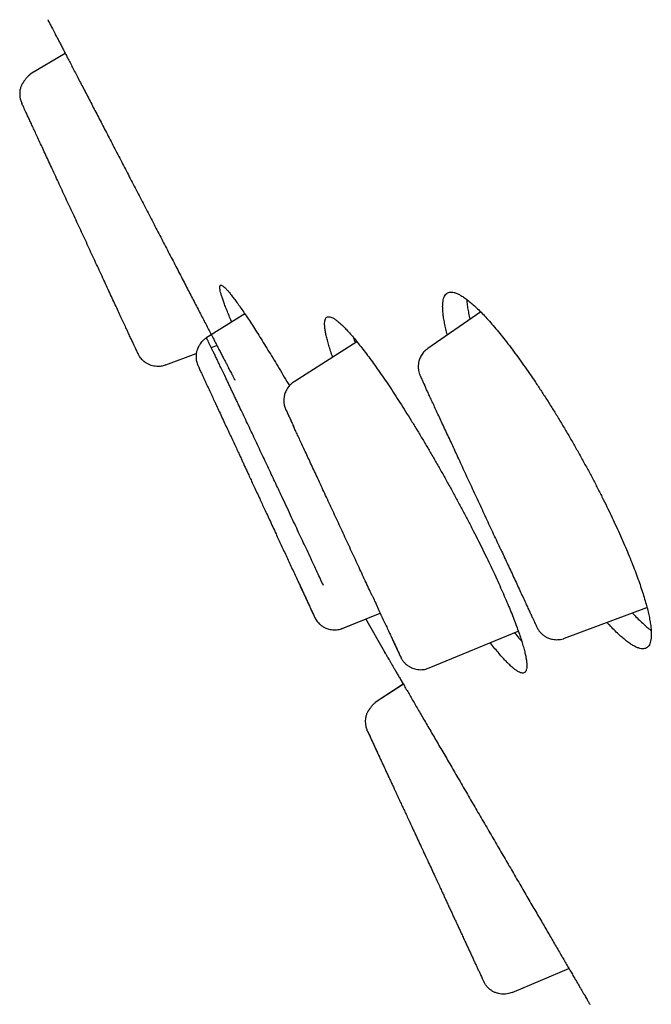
# Model space of a CAD drawing. Header units: millimetres. Extents: x 8 to 501, y 12 to 615.
# Tile 35 of 77: x 45 to 54, y 535 to 548. Entities that reach past the tile are written whole.
import ezdxf

# ---------------------------------------------------------------- set-up
doc = ezdxf.new("R2010")
doc.units = ezdxf.units.MM

msp = doc.modelspace()

# ---------------------------------------------------------------- linework, layer by layer
at = {"color": 7, "linetype": 'Continuous', "lineweight": 30}
for p, q in [((45.571, 548.387), (45.567, 548.395)), ((45.61, 548.312), (45.602, 548.327)), ((45.667, 548.202), (45.656, 548.223)), ((45.788, 547.969), (45.313, 547.685)), ((45.314, 547.682), (45.313, 547.685)), ((48.224, 544.438), (47.694, 544.107)), ((51.422, 544.464), (50.704, 543.968)), ((47.769, 543.98), (47.845, 544.009)), ((49.744, 544.06), (48.891, 543.518)), ((47.153, 543.745), (47.565, 543.902)), ((48.013, 543.686), (48.004, 543.704)), ((48.03, 543.652), (48.022, 543.669)), ((50.659, 543.477), (50.662, 543.468)), ((47.82, 543.235), (47.831, 543.21)), ((48.883, 542.915), (48.88, 542.925)), ((49.629, 541.311), (49.622, 541.323)), ((51.694, 541.244), (51.697, 541.241)), ((49.946, 540.626), (49.949, 540.621)), ((49.534, 540.169), (50.06, 540.382)), ((52.558, 540.041), (53.677, 540.459)), ((49.553, 540.177), (49.867, 540.304)), ((50.12, 539.852), (49.866, 540.303)), ((50.721, 539.638), (51.932, 540.137)), ((50.153, 539.794), (50.147, 539.805)), ((50.363, 539.435), (50.346, 539.464)), ((50.372, 539.419), (49.99, 539.172)), ((50.373, 539.417), (49.991, 539.17)), ((49.992, 539.168), (49.991, 539.169)), ((49.877, 538.805), (49.876, 538.806)), ((51.849, 535.241), (52.618, 535.566)), ((52.854, 535.161), (52.846, 535.175))]:
    msp.add_line(p, q, dxfattribs=at)
for points, knots in [([(45.551, 548.425), (45.551, 548.425), (45.552, 548.424), (45.555, 548.417), (45.561, 548.407), (45.568, 548.392), (45.578, 548.373), (45.591, 548.349), (45.605, 548.321), (45.622, 548.289), (45.641, 548.253), (45.661, 548.214), (45.684, 548.17), (45.708, 548.123), (45.735, 548.071), (45.764, 548.015), (45.795, 547.955), (45.828, 547.892), (45.862, 547.827), (45.897, 547.759), (45.934, 547.687), (45.973, 547.612), (46.014, 547.534), (46.057, 547.452), (46.101, 547.367), (46.146, 547.28), (46.191, 547.193), (46.238, 547.103), (46.285, 547.012), (46.334, 546.918), (46.384, 546.822), (46.435, 546.723), (46.487, 546.623), (46.54, 546.522), (46.592, 546.422), (46.644, 546.322), (46.696, 546.221), (46.75, 546.118), (46.803, 546.015), (46.857, 545.91), (46.912, 545.806), (46.965, 545.703), (47.018, 545.601), (47.07, 545.501), (47.122, 545.402), (47.173, 545.302), (47.225, 545.204), (47.276, 545.105), (47.326, 545.008), (47.375, 544.914), (47.422, 544.823), (47.468, 544.734), (47.513, 544.648), (47.557, 544.563), (47.6, 544.48), (47.643, 544.399), (47.683, 544.321), (47.722, 544.246), (47.759, 544.176), (47.793, 544.109), (47.826, 544.045), (47.858, 543.984), (47.888, 543.927), (47.916, 543.872), (47.943, 543.821), (47.967, 543.775), (47.989, 543.733), (48.008, 543.695), (48.026, 543.661), (48.041, 543.631), (48.055, 543.605), (48.066, 543.583), (48.076, 543.566), (48.083, 543.551), (48.088, 543.542), (48.089, 543.54), (48.089, 543.54)], [0, 0, 0, 0, 0.013169, 0.026338, 0.039599, 0.052859, 0.066409, 0.079958, 0.093607, 0.107256, 0.120425, 0.133594, 0.146855, 0.160115, 0.173664, 0.187213, 0.200861, 0.21451, 0.227685, 0.24086, 0.254126, 0.267393, 0.280948, 0.294502, 0.308156, 0.321811, 0.334998, 0.348186, 0.361465, 0.374744, 0.388311, 0.401879, 0.415546, 0.429213, 0.442412, 0.455611, 0.468901, 0.482192, 0.495771, 0.509351, 0.52303, 0.53671, 0.549914, 0.563119, 0.576415, 0.589711, 0.603297, 0.616883, 0.630569, 0.644254, 0.657456, 0.670658, 0.683951, 0.697245, 0.710828, 0.724411, 0.738094, 0.751778, 0.764969, 0.778161, 0.791444, 0.804728, 0.818301, 0.831874, 0.845547, 0.85922, 0.872399, 0.885578, 0.898849, 0.912119, 0.925679, 0.939239, 0.952899, 0.966558, 0.983256, 1, 1, 1, 1]), ([(45.314, 547.682), (45.31, 547.68), (45.299, 547.672), (45.282, 547.657), (45.266, 547.64), (45.254, 547.625), (45.244, 547.613), (45.236, 547.601), (45.229, 547.591), (45.223, 547.581), (45.218, 547.574), (45.215, 547.57), (45.212, 547.565), (45.209, 547.561), (45.203, 547.553), (45.196, 547.54), (45.189, 547.524), (45.182, 547.505), (45.176, 547.482), (45.172, 547.455), (45.169, 547.421), (45.172, 547.382), (45.18, 547.338), (45.192, 547.31), (45.198, 547.295)], [0, 0, 0, 0, 0.052792, 0.138344, 0.211426, 0.258091, 0.297878, 0.331005, 0.357888, 0.379339, 0.396949, 0.405189, 0.413573, 0.43944, 0.465119, 0.504803, 0.541894, 0.581493, 0.624809, 0.677549, 0.742704, 0.819311, 0.905811, 1, 1, 1, 1]), ([(46.771, 543.906), (46.77, 543.908), (46.767, 543.914), (46.759, 543.931), (46.748, 543.956), (46.732, 543.989), (46.714, 544.029), (46.693, 544.075), (46.668, 544.127), (46.641, 544.185), (46.612, 544.249), (46.579, 544.318), (46.544, 544.394), (46.507, 544.475), (46.467, 544.56), (46.425, 544.65), (46.381, 544.745), (46.335, 544.845), (46.287, 544.948), (46.238, 545.055), (46.188, 545.162), (46.137, 545.271), (46.087, 545.38), (46.036, 545.49), (45.985, 545.6), (45.934, 545.71), (45.883, 545.819), (45.832, 545.927), (45.782, 546.035), (45.732, 546.143), (45.683, 546.249), (45.635, 546.352), (45.589, 546.451), (45.545, 546.546), (45.503, 546.636), (45.464, 546.722), (45.426, 546.803), (45.391, 546.879), (45.358, 546.949), (45.328, 547.013), (45.301, 547.072), (45.277, 547.124), (45.255, 547.171), (45.237, 547.211), (45.221, 547.244), (45.21, 547.269), (45.202, 547.286), (45.199, 547.292), (45.198, 547.294)], [0, 0, 0, 0, 0.0143147, 0.0361644, 0.0581464, 0.0803547, 0.1028805, 0.1252371, 0.1473164, 0.1692115, 0.1910178, 0.2128321, 0.2347508, 0.2567034, 0.2785932, 0.3005185, 0.3225769, 0.3448647, 0.3674749, 0.390113, 0.4124085, 0.434453, 0.4563418, 0.4781718, 0.500041, 0.5217754, 0.5434888, 0.5652784, 0.5872402, 0.6094683, 0.632053, 0.654546, 0.6767397, 0.6987267, 0.720602, 0.7424622, 0.7644038, 0.7863701, 0.8082567, 0.8301626, 0.8521862, 0.8744245, 0.8969716, 0.9195117, 0.9417444, 0.9637621, 0.9856596, 1, 1, 1, 1]), ([(48.046, 544.327), (48.045, 544.33), (48.032, 544.36), (48.009, 544.414), (47.979, 544.487), (47.953, 544.553), (47.932, 544.612), (47.914, 544.664), (47.9, 544.71), (47.89, 544.748), (47.885, 544.779), (47.884, 544.802), (47.886, 544.818), (47.894, 544.826), (47.905, 544.827), (47.92, 544.82), (47.94, 544.805), (47.963, 544.783), (47.99, 544.754), (48.022, 544.717), (48.057, 544.672), (48.095, 544.621), (48.138, 544.562), (48.183, 544.497), (48.232, 544.425), (48.285, 544.347), (48.34, 544.262), (48.398, 544.172), (48.458, 544.076), (48.521, 543.974), (48.586, 543.868), (48.654, 543.757), (48.723, 543.641), (48.781, 543.543), (48.816, 543.483), (48.828, 543.464)], [0, 0, 0, 0, 0.002679, 0.034284, 0.065838, 0.097292, 0.128744, 0.160295, 0.191896, 0.223497, 0.255049, 0.286501, 0.318014, 0.349625, 0.381287, 0.412949, 0.444561, 0.476074, 0.507717, 0.539458, 0.57125, 0.603042, 0.634784, 0.666427, 0.698192, 0.730057, 0.761973, 0.793889, 0.825754, 0.857519, 0.889346, 0.921273, 0.953252, 0.98523, 1, 1, 1, 1]), ([(50.97, 544.152), (50.963, 544.179), (50.949, 544.235), (50.932, 544.312), (50.919, 544.384), (50.91, 544.451), (50.906, 544.51), (50.906, 544.563), (50.91, 544.609), (50.919, 544.648), (50.932, 544.68), (50.95, 544.705), (50.971, 544.722), (50.997, 544.732), (51.028, 544.734), (51.062, 544.729), (51.1, 544.715), (51.143, 544.694), (51.189, 544.666), (51.24, 544.63), (51.293, 544.586), (51.35, 544.535), (51.41, 544.477), (51.474, 544.411), (51.54, 544.338), (51.609, 544.259), (51.681, 544.173), (51.754, 544.082), (51.829, 543.984), (51.906, 543.881), (51.984, 543.772), (52.064, 543.659), (52.145, 543.541), (52.225, 543.42), (52.306, 543.296), (52.386, 543.169), (52.467, 543.038), (52.547, 542.905), (52.626, 542.771), (52.704, 542.636), (52.78, 542.5), (52.855, 542.364), (52.928, 542.228), (52.999, 542.092), (53.067, 541.957), (53.132, 541.828), (53.192, 541.704), (53.229, 541.625), (53.247, 541.585)], [0, 0, 0, 0, 0.020424, 0.041583, 0.06291, 0.084302, 0.105728, 0.127154, 0.148548, 0.169876, 0.191572, 0.213333, 0.235128, 0.256924, 0.278687, 0.300383, 0.322435, 0.344556, 0.366711, 0.388866, 0.410987, 0.433039, 0.455281, 0.477594, 0.499942, 0.52229, 0.544602, 0.566843, 0.589015, 0.611259, 0.633539, 0.655818, 0.67806, 0.70023, 0.722097, 0.744036, 0.76601, 0.787984, 0.809921, 0.831787, 0.853256, 0.874794, 0.896368, 0.917941, 0.939479, 0.960947, 0.980473, 1, 1, 1, 1]), ([(51.231, 544.635), (51.232, 544.625), (51.233, 544.597), (51.241, 544.54), (51.254, 544.466), (51.266, 544.407), (51.276, 544.371), (51.277, 544.364)], [0, 0, 0, 0, 0.125989, 0.395361, 0.66562, 0.93632, 1, 1, 1, 1]), ([(49.415, 543.851), (49.41, 543.865), (49.395, 543.907), (49.374, 543.973), (49.352, 544.046), (49.334, 544.113), (49.32, 544.174), (49.311, 544.227), (49.306, 544.274), (49.305, 544.313), (49.308, 544.346), (49.315, 544.371), (49.327, 544.389), (49.343, 544.399), (49.364, 544.401), (49.388, 544.396), (49.417, 544.384), (49.449, 544.364), (49.485, 544.336), (49.526, 544.301), (49.57, 544.258), (49.617, 544.208), (49.669, 544.151), (49.723, 544.087), (49.78, 544.016), (49.84, 543.939), (49.903, 543.855), (49.969, 543.765), (50.037, 543.669), (50.107, 543.568), (50.179, 543.462), (50.252, 543.351), (50.327, 543.235), (50.403, 543.116), (50.48, 542.992), (50.558, 542.866), (50.635, 542.737), (50.713, 542.605), (50.79, 542.472), (50.868, 542.337), (50.945, 542.201), (51.02, 542.065), (51.095, 541.928), (51.168, 541.793), (51.239, 541.658), (51.308, 541.523), (51.376, 541.391), (51.441, 541.26), (51.502, 541.135), (51.559, 541.016), (51.595, 540.94), (51.612, 540.903)], [0, 0, 0, 0, 0.0099003, 0.0303192, 0.0507385, 0.0711257, 0.0914493, 0.111863, 0.1323396, 0.1528486, 0.1733581, 0.1938357, 0.2142501, 0.2348586, 0.2555308, 0.2762356, 0.2969407, 0.3176136, 0.3382226, 0.3590172, 0.3798767, 0.4007693, 0.421662, 0.4425217, 0.4633163, 0.4842069, 0.5051637, 0.526154, 0.547144, 0.5681002, 0.5889904, 0.6098418, 0.6307602, 0.6517122, 0.6726639, 0.6935812, 0.7144319, 0.7351246, 0.7558842, 0.7766773, 0.79747, 0.8182285, 0.8389205, 0.8594068, 0.8799588, 0.900544, 0.921129, 0.9416805, 0.9621664, 0.9810832, 1, 1, 1, 1]), ([(47.703, 544.111), (47.699, 544.109), (47.685, 544.101), (47.663, 544.083), (47.637, 544.058), (47.616, 544.03), (47.598, 544.002), (47.584, 543.974), (47.573, 543.942), (47.564, 543.905), (47.561, 543.868), (47.562, 543.837), (47.565, 543.811), (47.57, 543.782), (47.577, 543.763), (47.58, 543.753)], [0, 0, 0, 0, 0.0279996, 0.1217777, 0.2085625, 0.2870092, 0.3769482, 0.449565, 0.5179929, 0.6222569, 0.7277402, 0.7857791, 0.8508524, 0.9224944, 1, 1, 1, 1]), ([(49.289, 540.756), (49.276, 540.785), (49.25, 540.842), (49.206, 540.935), (49.159, 541.037), (49.108, 541.146), (49.056, 541.257), (49.004, 541.367), (48.953, 541.476), (48.899, 541.591), (48.843, 541.71), (48.785, 541.835), (48.73, 541.953), (48.678, 542.063), (48.63, 542.164), (48.582, 542.267), (48.533, 542.371), (48.483, 542.476), (48.433, 542.582), (48.384, 542.688), (48.334, 542.793), (48.284, 542.898), (48.235, 543.003), (48.186, 543.106), (48.145, 543.192), (48.111, 543.263), (48.085, 543.319), (48.059, 543.374), (48.033, 543.428), (48.008, 543.481), (47.983, 543.532), (47.955, 543.592), (47.924, 543.658), (47.89, 543.727), (47.86, 543.79), (47.833, 543.847), (47.808, 543.899), (47.786, 543.944), (47.766, 543.984), (47.748, 544.022), (47.731, 544.057), (47.717, 544.085), (47.708, 544.103), (47.703, 544.112), (47.703, 544.111), (47.703, 544.111)], [0, 0, 0, 0, 0.025176, 0.051271, 0.078272, 0.106164, 0.134954, 0.159647, 0.184988, 0.210986, 0.237649, 0.264993, 0.293039, 0.314537, 0.336414, 0.358648, 0.381218, 0.404114, 0.427343, 0.450915, 0.474834, 0.499102, 0.523733, 0.548745, 0.574156, 0.588866, 0.60371, 0.618684, 0.633783, 0.649005, 0.664347, 0.679806, 0.704425, 0.728764, 0.752812, 0.776553, 0.79999, 0.823138, 0.846014, 0.868631, 0.898392, 0.927711, 0.956597, 0.985066, 1, 1, 1, 1]), ([(49.695, 544.119), (49.695, 544.118), (49.702, 544.095), (49.711, 544.068), (49.719, 544.044)], [0, 0, 0, 0, 0.073705, 1, 1, 1, 1]), ([(46.77, 543.907), (46.772, 543.903), (46.776, 543.894), (46.779, 543.889), (46.78, 543.887)], [0, 0, 0, 0, 0.4994996, 1, 1, 1, 1]), ([(46.771, 543.906), (46.771, 543.905), (46.774, 543.899), (46.774, 543.899), (46.774, 543.899)], [0, 0, 0, 0, 0.2555765, 1, 1, 1, 1]), ([(47.153, 543.745), (47.137, 543.739), (47.102, 543.728), (47.053, 543.724), (47.009, 543.727), (46.97, 543.734), (46.933, 543.746), (46.898, 543.763), (46.865, 543.785), (46.832, 543.814), (46.802, 543.848), (46.787, 543.876), (46.781, 543.888)], [0, 0, 0, 0, 0.120675, 0.247929, 0.335637, 0.424839, 0.514806, 0.604773, 0.693974, 0.781683, 0.908938, 1, 1, 1, 1]), ([(50.705, 543.967), (50.699, 543.963), (50.682, 543.952), (50.66, 543.931), (50.638, 543.906), (50.619, 543.879), (50.604, 543.852), (50.593, 543.824), (50.583, 543.794), (50.577, 543.759), (50.574, 543.722), (50.577, 543.686), (50.582, 543.652), (50.59, 543.629), (50.594, 543.616)], [0, 0, 0, 0, 0.0558914, 0.1476701, 0.2323146, 0.3086557, 0.3960751, 0.466626, 0.5330265, 0.6342656, 0.7368775, 0.8136958, 0.9019245, 1, 1, 1, 1]), ([(47.579, 543.755), (47.58, 543.754), (47.58, 543.753), (47.585, 543.742), (47.593, 543.725), (47.603, 543.704), (47.614, 543.678), (47.628, 543.649), (47.642, 543.618), (47.658, 543.583), (47.676, 543.545), (47.695, 543.504), (47.714, 543.463), (47.733, 543.422), (47.751, 543.382), (47.769, 543.344), (47.792, 543.295), (47.82, 543.233), (47.857, 543.155), (47.897, 543.07), (47.937, 542.983), (47.977, 542.897), (48.016, 542.815), (48.054, 542.734), (48.09, 542.656), (48.124, 542.584), (48.154, 542.52), (48.18, 542.462), (48.204, 542.41), (48.227, 542.36), (48.251, 542.309), (48.278, 542.251), (48.308, 542.185), (48.342, 542.111), (48.379, 542.032), (48.415, 541.956), (48.449, 541.881), (48.483, 541.808), (48.52, 541.728), (48.56, 541.642), (48.603, 541.55), (48.643, 541.462), (48.682, 541.378), (48.718, 541.3), (48.755, 541.221), (48.793, 541.14), (48.83, 541.058), (48.868, 540.977), (48.905, 540.896), (48.929, 540.845), (48.941, 540.819)], [0, 0, 0, 0, 0.02723, 0.053431, 0.078618, 0.102791, 0.125948, 0.148083, 0.16919, 0.189269, 0.210956, 0.2313, 0.250303, 0.26797, 0.284302, 0.299306, 0.313559, 0.339151, 0.365638, 0.393049, 0.42141, 0.444796, 0.468722, 0.491503, 0.512466, 0.531594, 0.54778, 0.562349, 0.575297, 0.587218, 0.599869, 0.613367, 0.63036, 0.648529, 0.667878, 0.688414, 0.704852, 0.722864, 0.742657, 0.764233, 0.787588, 0.812714, 0.832715, 0.8537, 0.875665, 0.898609, 0.922528, 0.947416, 0.973249, 1, 1, 1, 1]), ([(50.594, 543.617), (50.594, 543.616), (50.595, 543.613), (50.601, 543.6), (50.61, 543.581), (50.623, 543.553), (50.638, 543.52), (50.651, 543.491), (50.658, 543.477)], [0, 0, 0, 0, 0.167342, 0.334454, 0.501345, 0.667996, 0.834264, 1, 1, 1, 1]), ([(50.594, 543.616), (50.595, 543.615), (50.596, 543.613), (50.601, 543.601), (50.61, 543.582), (50.622, 543.555), (50.638, 543.52), (50.652, 543.492), (50.66, 543.473), (50.661, 543.472)], [0, 0, 0, 0, 0.1555276, 0.3147822, 0.4776876, 0.6441798, 0.8142352, 0.9879229, 1, 1, 1, 1]), ([(48.089, 543.54), (48.089, 543.54), (48.088, 543.541), (48.086, 543.546), (48.082, 543.553), (48.081, 543.555)], [0, 0, 0, 0, 0.373443, 0.746886, 1, 1, 1, 1]), ([(48.891, 543.518), (48.885, 543.513), (48.867, 543.502), (48.843, 543.481), (48.82, 543.456), (48.8, 543.429), (48.784, 543.401), (48.772, 543.373), (48.763, 543.347), (48.757, 543.32), (48.753, 543.293), (48.752, 543.266), (48.753, 543.239), (48.756, 543.214), (48.762, 543.186), (48.768, 543.169), (48.771, 543.159)], [0, 0, 0, 0, 0.05508, 0.140391, 0.219163, 0.290257, 0.37169, 0.437405, 0.499281, 0.562022, 0.625359, 0.689194, 0.743944, 0.81273, 0.897875, 1, 1, 1, 1]), ([(48.891, 543.518), (48.891, 543.518), (48.891, 543.518), (48.891, 543.518), (48.891, 543.518)], [0, 0, 0, 0, 0.508253, 1, 1, 1, 1]), ([(51.694, 541.244), (51.678, 541.278), (51.647, 541.347), (51.597, 541.453), (51.547, 541.561), (51.496, 541.671), (51.444, 541.783), (51.392, 541.896), (51.339, 542.009), (51.287, 542.121), (51.236, 542.231), (51.186, 542.339), (51.137, 542.445), (51.089, 542.549), (51.042, 542.65), (50.997, 542.747), (50.953, 542.841), (50.911, 542.93), (50.871, 543.017), (50.833, 543.099), (50.797, 543.176), (50.764, 543.248), (50.734, 543.313), (50.707, 543.371), (50.683, 543.423), (50.669, 543.453), (50.662, 543.468)], [0, 0, 0, 0, 0.041355, 0.08261, 0.123948, 0.165551, 0.207598, 0.250261, 0.292792, 0.334778, 0.376397, 0.417831, 0.459265, 0.500885, 0.542251, 0.583473, 0.624735, 0.66622, 0.708107, 0.750571, 0.793032, 0.834901, 0.876353, 0.917566, 0.958721, 1, 1, 1, 1]), ([(48.769, 543.166), (48.769, 543.166), (48.768, 543.167), (48.771, 543.159), (48.779, 543.143), (48.791, 543.116), (48.807, 543.082), (48.827, 543.038), (48.851, 542.986), (48.87, 542.945), (48.879, 542.924)], [0, 0, 0, 0, 0.052536, 0.188598, 0.324468, 0.460111, 0.595529, 0.730726, 0.865602, 1, 1, 1, 1]), ([(48.776, 543.148), (48.777, 543.145), (48.78, 543.139), (48.787, 543.124), (48.796, 543.105), (48.808, 543.079), (48.823, 543.045), (48.842, 543.004), (48.862, 542.962), (48.876, 542.931), (48.883, 542.917)], [0, 0, 0, 0, 0.127034, 0.249589, 0.367725, 0.481505, 0.626515, 0.763968, 0.893868, 1, 1, 1, 1]), ([(49.946, 540.626), (49.931, 540.657), (49.902, 540.721), (49.856, 540.82), (49.808, 540.922), (49.76, 541.027), (49.71, 541.135), (49.658, 541.246), (49.607, 541.357), (49.556, 541.467), (49.505, 541.577), (49.454, 541.686), (49.404, 541.794), (49.355, 541.9), (49.306, 542.004), (49.259, 542.106), (49.213, 542.205), (49.169, 542.301), (49.125, 542.394), (49.083, 542.485), (49.043, 542.571), (49.006, 542.651), (48.971, 542.726), (48.939, 542.796), (48.909, 542.859), (48.892, 542.897), (48.883, 542.915)], [0, 0, 0, 0, 0.0413524, 0.0826049, 0.1239404, 0.1655413, 0.207586, 0.2502479, 0.2927886, 0.3347838, 0.3764118, 0.4178552, 0.4592994, 0.5009296, 0.542299, 0.5835215, 0.6247804, 0.6662585, 0.7081358, 0.7505871, 0.793046, 0.8349141, 0.8763642, 0.9175744, 0.9587257, 1, 1, 1, 1]), ([(53.247, 541.585), (53.267, 541.543), (53.306, 541.458), (53.36, 541.335), (53.412, 541.213), (53.46, 541.096), (53.505, 540.982), (53.546, 540.872), (53.583, 540.767), (53.617, 540.667), (53.646, 540.572), (53.672, 540.482), (53.693, 540.398), (53.71, 540.319), (53.723, 540.247), (53.732, 540.181), (53.736, 540.121), (53.736, 540.068), (53.731, 540.022), (53.723, 539.983), (53.71, 539.951), (53.692, 539.926), (53.67, 539.909), (53.644, 539.899), (53.614, 539.897), (53.58, 539.902), (53.541, 539.916), (53.498, 539.937), (53.452, 539.965), (53.402, 540.001), (53.348, 540.045), (53.291, 540.096), (53.231, 540.154), (53.179, 540.208), (53.146, 540.244), (53.135, 540.256)], [0, 0, 0, 0, 0.030171, 0.060437, 0.090752, 0.121068, 0.151335, 0.181506, 0.211667, 0.24192, 0.272222, 0.302524, 0.33278, 0.362942, 0.393347, 0.423844, 0.454389, 0.484935, 0.515435, 0.545841, 0.576776, 0.607805, 0.638882, 0.66996, 0.700991, 0.731927, 0.763372, 0.794914, 0.826505, 0.858097, 0.889639, 0.921084, 0.952795, 0.984607, 1, 1, 1, 1]), ([(51.696, 541.24), (51.709, 541.213), (51.738, 541.151), (51.78, 541.059), (51.825, 540.963), (51.869, 540.869), (51.912, 540.777), (51.953, 540.688), (51.992, 540.603), (52.027, 540.529), (52.057, 540.464), (52.083, 540.408), (52.106, 540.357), (52.128, 540.312), (52.146, 540.272), (52.162, 540.238), (52.175, 540.211), (52.184, 540.191), (52.19, 540.177), (52.192, 540.175), (52.192, 540.174)], [0, 0, 0, 0, 0.044913, 0.09921, 0.154887, 0.211902, 0.270254, 0.32995, 0.390989, 0.453351, 0.504172, 0.555803, 0.608242, 0.661513, 0.715646, 0.770676, 0.826632, 0.883516, 0.941314, 1, 1, 1, 1]), ([(51.612, 540.903), (51.63, 540.863), (51.667, 540.783), (51.718, 540.669), (51.767, 540.557), (51.811, 540.451), (51.853, 540.349), (51.89, 540.252), (51.924, 540.161), (51.954, 540.076), (51.98, 539.996), (52.001, 539.923), (52.019, 539.856), (52.033, 539.795), (52.042, 539.742), (52.047, 539.695), (52.048, 539.655), (52.045, 539.623), (52.037, 539.598), (52.025, 539.58), (52.009, 539.57), (51.989, 539.568), (51.964, 539.573), (51.936, 539.585), (51.903, 539.605), (51.867, 539.633), (51.827, 539.668), (51.783, 539.711), (51.735, 539.761), (51.684, 539.818), (51.63, 539.882), (51.586, 539.936), (51.559, 539.971), (51.552, 539.98)], [0, 0, 0, 0, 0.032596, 0.065295, 0.098047, 0.130799, 0.163499, 0.196096, 0.228686, 0.261377, 0.294121, 0.326865, 0.359558, 0.392149, 0.424886, 0.457724, 0.490613, 0.523504, 0.556343, 0.589081, 0.622133, 0.655286, 0.688492, 0.721699, 0.754854, 0.787906, 0.821256, 0.854711, 0.888219, 0.921726, 0.955181, 0.988532, 1, 1, 1, 1]), ([(48.941, 540.82), (48.95, 540.801), (48.971, 540.755), (49.001, 540.689), (49.033, 540.621), (49.062, 540.56), (49.087, 540.504), (49.11, 540.455), (49.13, 540.413), (49.147, 540.377), (49.16, 540.349), (49.17, 540.327), (49.177, 540.313), (49.178, 540.31), (49.179, 540.308)], [0, 0, 0, 0, 0.060612, 0.145717, 0.230963, 0.316278, 0.401653, 0.487091, 0.572589, 0.658122, 0.743645, 0.829129, 0.914568, 1, 1, 1, 1]), ([(48.947, 540.806), (48.95, 540.801), (48.961, 540.777), (48.98, 540.736), (49.006, 540.681), (49.031, 540.626), (49.056, 540.572), (49.079, 540.523), (49.1, 540.478), (49.119, 540.437), (49.136, 540.401), (49.15, 540.371), (49.161, 540.347), (49.169, 540.329), (49.176, 540.315), (49.18, 540.307), (49.18, 540.306), (49.181, 540.305)], [0, 0, 0, 0, 0.014853, 0.074276, 0.137846, 0.205589, 0.277522, 0.353652, 0.423715, 0.496992, 0.573475, 0.653148, 0.719165, 0.787189, 0.857212, 0.929239, 1, 1, 1, 1]), ([(49.949, 540.621), (49.961, 540.595), (49.986, 540.54), (50.024, 540.46), (50.061, 540.378), (50.097, 540.301), (50.131, 540.228), (50.163, 540.159), (50.193, 540.096), (50.22, 540.037), (50.245, 539.984), (50.267, 539.936), (50.286, 539.894), (50.303, 539.858), (50.317, 539.828), (50.327, 539.805), (50.335, 539.788), (50.338, 539.782), (50.34, 539.779)], [0, 0, 0, 0, 0.053306, 0.116333, 0.179438, 0.242569, 0.305718, 0.368888, 0.432078, 0.49528, 0.558466, 0.621609, 0.684694, 0.747726, 0.810736, 0.873763, 0.936842, 1, 1, 1, 1]), ([(53.478, 540.385), (53.495, 540.367), (53.533, 540.326), (53.59, 540.27), (53.648, 540.216), (53.696, 540.175), (53.723, 540.154), (53.733, 540.147)], [0, 0, 0, 0, 0.177645, 0.406232, 0.635179, 0.864128, 1, 1, 1, 1]), ([(49.18, 540.307), (49.185, 540.298), (49.195, 540.281), (49.213, 540.258), (49.232, 540.239), (49.255, 540.218), (49.285, 540.197), (49.319, 540.18), (49.351, 540.168), (49.381, 540.16), (49.414, 540.156), (49.449, 540.155), (49.485, 540.158), (49.52, 540.165), (49.542, 540.173), (49.553, 540.177)], [0, 0, 0, 0, 0.073678, 0.141753, 0.203562, 0.258674, 0.358832, 0.457832, 0.522805, 0.591755, 0.677154, 0.75164, 0.834043, 0.923086, 1, 1, 1, 1]), ([(51.882, 540.116), (51.882, 540.116), (51.902, 540.09), (51.935, 540.05), (51.966, 540.013), (51.979, 539.998)], [0, 0, 0, 0, 0.001926, 0.588724, 1, 1, 1, 1]), ([(52.192, 540.173), (52.2, 540.161), (52.214, 540.139), (52.239, 540.111), (52.268, 540.085), (52.301, 540.062), (52.336, 540.045), (52.369, 540.033), (52.4, 540.026), (52.434, 540.022), (52.47, 540.021), (52.506, 540.026), (52.536, 540.032), (52.553, 540.039), (52.558, 540.041)], [0, 0, 0, 0, 0.0991197, 0.1887495, 0.2670291, 0.3719077, 0.4756539, 0.5437608, 0.6159941, 0.70544, 0.7834174, 0.8696027, 0.9626012, 1, 1, 1, 1]), ([(50.236, 540.003), (50.245, 539.982), (50.265, 539.94), (50.289, 539.889), (50.309, 539.845), (50.326, 539.81), (50.338, 539.784), (50.346, 539.768), (50.35, 539.76), (50.35, 539.761), (50.349, 539.761)], [0, 0, 0, 0, 0.134106, 0.268706, 0.403642, 0.538802, 0.674191, 0.809808, 0.945628, 1, 1, 1, 1]), ([(50.133, 539.83), (50.131, 539.833), (50.126, 539.842), (50.121, 539.85), (50.12, 539.851), (50.12, 539.852)], [0, 0, 0, 0, 0.216337, 0.607628, 1, 1, 1, 1]), ([(50.12, 539.852), (50.12, 539.851), (50.121, 539.851), (50.124, 539.844), (50.13, 539.834), (50.139, 539.82), (50.15, 539.801), (50.163, 539.778), (50.179, 539.751), (50.197, 539.719), (50.218, 539.684), (50.24, 539.646), (50.264, 539.604), (50.291, 539.558), (50.321, 539.508), (50.352, 539.453), (50.386, 539.395), (50.422, 539.334), (50.459, 539.27), (50.497, 539.204), (50.538, 539.135), (50.58, 539.062), (50.625, 538.986), (50.671, 538.906), (50.719, 538.824), (50.768, 538.74), (50.818, 538.654), (50.869, 538.567), (50.921, 538.478), (50.974, 538.387), (51.029, 538.293), (51.085, 538.196), (51.142, 538.099), (51.199, 538), (51.256, 537.902), (51.313, 537.804), (51.371, 537.705), (51.429, 537.605), (51.488, 537.504), (51.548, 537.402), (51.607, 537.3), (51.666, 537.198), (51.724, 537.099), (51.782, 537.001), (51.838, 536.904), (51.895, 536.806), (51.952, 536.709), (52.008, 536.613), (52.063, 536.518), (52.117, 536.425), (52.169, 536.336), (52.22, 536.249), (52.269, 536.164), (52.318, 536.081), (52.365, 536), (52.412, 535.92), (52.456, 535.843), (52.499, 535.77), (52.539, 535.701), (52.577, 535.636), (52.614, 535.573), (52.649, 535.514), (52.681, 535.457), (52.713, 535.404), (52.742, 535.354), (52.768, 535.309), (52.792, 535.268), (52.813, 535.231), (52.833, 535.198), (52.85, 535.169), (52.864, 535.143), (52.877, 535.122), (52.887, 535.105), (52.895, 535.091), (52.901, 535.081), (52.901, 535.08), (52.902, 535.079)], [0, 0, 0, 0, 0.013114, 0.026228, 0.039434, 0.052639, 0.066132, 0.079626, 0.093218, 0.106811, 0.119925, 0.133039, 0.146244, 0.159449, 0.17294, 0.186431, 0.200021, 0.213611, 0.226752, 0.239892, 0.253123, 0.266354, 0.279871, 0.293387, 0.307003, 0.320618, 0.333812, 0.347006, 0.360292, 0.373577, 0.387149, 0.400722, 0.414393, 0.428064, 0.441309, 0.454553, 0.46789, 0.481226, 0.494852, 0.508477, 0.522202, 0.535927, 0.549197, 0.562466, 0.575828, 0.589189, 0.602842, 0.616495, 0.630248, 0.644002, 0.657259, 0.670516, 0.683866, 0.697215, 0.710857, 0.724499, 0.738242, 0.751986, 0.765199, 0.778412, 0.791718, 0.805023, 0.818621, 0.832218, 0.845917, 0.859616, 0.872773, 0.88593, 0.899179, 0.912428, 0.925967, 0.939507, 0.953146, 0.966786, 0.98337, 1, 1, 1, 1]), ([(50.345, 539.768), (50.353, 539.756), (50.367, 539.733), (50.393, 539.704), (50.416, 539.683), (50.437, 539.667), (50.454, 539.657), (50.47, 539.648), (50.489, 539.639), (50.515, 539.629), (50.55, 539.62), (50.587, 539.615), (50.624, 539.615), (50.661, 539.619), (50.694, 539.627), (50.713, 539.635), (50.721, 539.638)], [0, 0, 0, 0, 0.108505, 0.204863, 0.287655, 0.340372, 0.384994, 0.422236, 0.462643, 0.528647, 0.608208, 0.700512, 0.777264, 0.859449, 0.945912, 1, 1, 1, 1]), ([(49.992, 539.168), (49.987, 539.164), (49.975, 539.155), (49.96, 539.14), (49.947, 539.125), (49.937, 539.112), (49.928, 539.101), (49.921, 539.09), (49.914, 539.081), (49.909, 539.074), (49.906, 539.069), (49.902, 539.064), (49.899, 539.06), (49.893, 539.052), (49.886, 539.04), (49.878, 539.023), (49.871, 539.005), (49.865, 538.983), (49.859, 538.956), (49.856, 538.925), (49.857, 538.889), (49.862, 538.849), (49.871, 538.822), (49.876, 538.808)], [0, 0, 0, 0, 0.0732761, 0.154062, 0.2060792, 0.2508326, 0.288517, 0.3195061, 0.3445116, 0.3649051, 0.3741476, 0.3832529, 0.4108387, 0.4392186, 0.4833904, 0.5249331, 0.5694184, 0.6180499, 0.6736243, 0.7404922, 0.818076, 0.9051562, 1, 1, 1, 1]), ([(49.875, 538.81), (49.874, 538.81), (49.874, 538.811), (49.875, 538.808), (49.876, 538.806)], [0, 0, 0, 0, 0.271752, 1, 1, 1, 1]), ([(49.876, 538.804), (49.876, 538.804), (49.877, 538.803), (49.879, 538.798), (49.88, 538.796)], [0, 0, 0, 0, 0.714525, 1, 1, 1, 1]), ([(49.886, 538.783), (49.885, 538.786), (49.882, 538.792), (49.881, 538.793), (49.881, 538.794)], [0, 0, 0, 0, 0.378885, 1, 1, 1, 1]), ([(49.886, 538.783), (49.886, 538.782), (49.887, 538.78), (49.892, 538.77), (49.898, 538.758), (49.901, 538.752)], [0, 0, 0, 0, 0.262932, 0.630568, 1, 1, 1, 1]), ([(49.889, 538.777), (49.892, 538.77), (49.899, 538.755), (49.913, 538.726), (49.929, 538.692), (49.946, 538.654), (49.967, 538.61), (49.99, 538.559), (50.017, 538.502), (50.044, 538.444), (50.071, 538.385), (50.098, 538.327), (50.124, 538.27), (50.149, 538.216), (50.173, 538.164), (50.197, 538.114), (50.22, 538.064), (50.243, 538.014), (50.269, 537.959), (50.297, 537.898), (50.327, 537.833), (50.357, 537.768), (50.387, 537.704), (50.419, 537.637), (50.452, 537.564), (50.489, 537.486), (50.529, 537.4), (50.572, 537.308), (50.617, 537.21), (50.666, 537.106), (50.713, 537.003), (50.758, 536.907), (50.798, 536.82), (50.835, 536.741), (50.869, 536.668), (50.899, 536.603), (50.926, 536.544), (50.951, 536.49), (50.975, 536.439), (50.998, 536.387), (51.023, 536.335), (51.049, 536.279), (51.076, 536.22), (51.103, 536.162), (51.129, 536.105), (51.156, 536.048), (51.184, 535.987), (51.212, 535.928), (51.238, 535.87), (51.263, 535.816), (51.289, 535.761), (51.314, 535.708), (51.337, 535.657), (51.359, 535.61), (51.38, 535.564), (51.4, 535.522), (51.417, 535.485), (51.431, 535.454), (51.443, 535.429), (51.453, 535.408), (51.46, 535.393), (51.465, 535.383), (51.465, 535.381), (51.466, 535.381)], [0, 0, 0, 0, 0.0218244, 0.0428355, 0.063034, 0.0824188, 0.1009871, 0.1230379, 0.1437949, 0.1632565, 0.1814281, 0.1983196, 0.2139386, 0.2282902, 0.2413774, 0.2537138, 0.26579, 0.2776059, 0.2891609, 0.3041597, 0.3186906, 0.3327517, 0.3463426, 0.3602596, 0.3752859, 0.3914192, 0.4086564, 0.4269935, 0.4464268, 0.4669563, 0.4885885, 0.5070264, 0.5242245, 0.5401798, 0.5548884, 0.5683476, 0.580555, 0.5915092, 0.6027043, 0.6133529, 0.6249062, 0.6373685, 0.6507383, 0.6650138, 0.6777041, 0.6913072, 0.706593, 0.7236061, 0.7381885, 0.7538438, 0.7705778, 0.7883988, 0.8055482, 0.8236008, 0.8425535, 0.8624, 0.8831336, 0.9010889, 0.9196586, 0.9388434, 0.9586393, 0.9790306, 1, 1, 1, 1]), ([(49.89, 538.774), (49.89, 538.774), (49.893, 538.769), (49.9, 538.753), (49.913, 538.726), (49.929, 538.691), (49.948, 538.65), (49.968, 538.607), (49.988, 538.563), (50.008, 538.52), (50.027, 538.479), (50.046, 538.439), (50.06, 538.409), (50.067, 538.393), (50.069, 538.389)], [0, 0, 0, 0, 0.005691, 0.115254, 0.220186, 0.344837, 0.46225, 0.572409, 0.675272, 0.761222, 0.841291, 0.915485, 0.983818, 1, 1, 1, 1]), ([(51.849, 535.241), (51.838, 535.237), (51.816, 535.228), (51.779, 535.22), (51.741, 535.217), (51.702, 535.218), (51.663, 535.225), (51.624, 535.237), (51.588, 535.254), (51.554, 535.275), (51.524, 535.301), (51.498, 535.329), (51.479, 535.356), (51.47, 535.374), (51.466, 535.381)], [0, 0, 0, 0, 0.0791189, 0.1615148, 0.246734, 0.3342008, 0.4232328, 0.5130687, 0.6029048, 0.6919372, 0.7794046, 0.8646246, 0.9470215, 1, 1, 1, 1]), ([(51.466, 535.379), (51.467, 535.377), (51.469, 535.375), (51.469, 535.376), (51.468, 535.376)], [0, 0, 0, 0, 0.727581, 1, 1, 1, 1])]:
    msp.add_open_spline(points, degree=3, knots=knots, dxfattribs=at)

doc.saveas('drawing.dxf')
